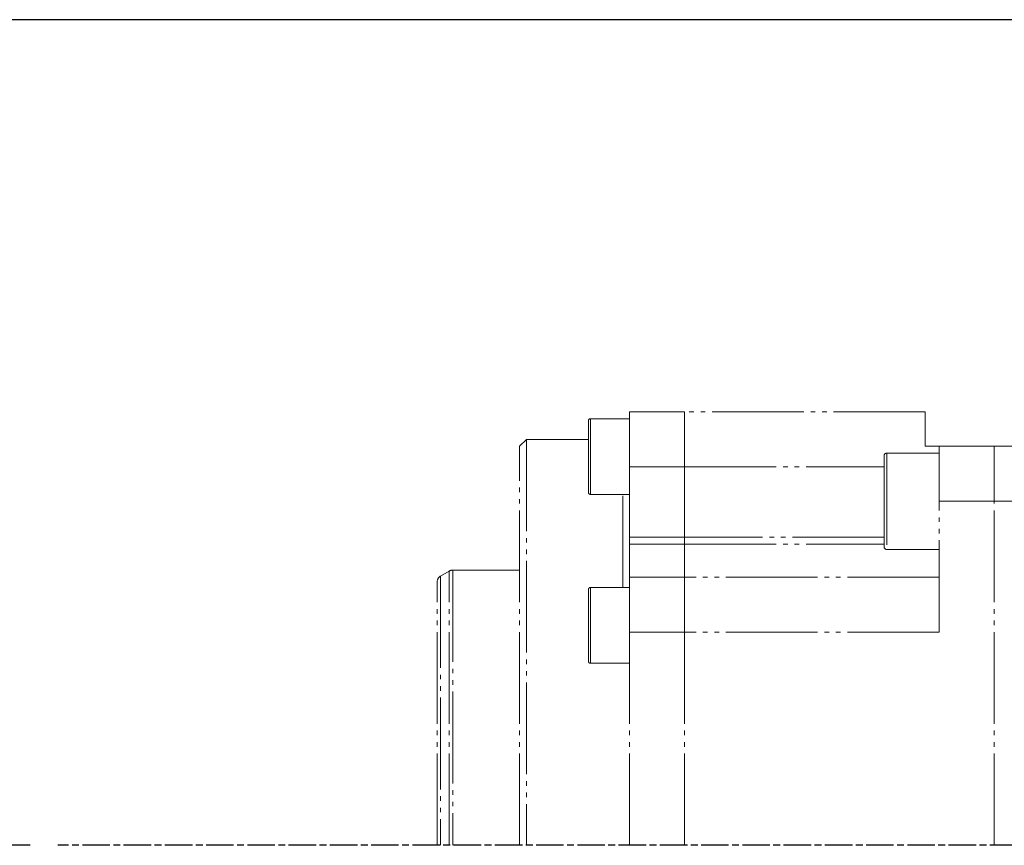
# Model space of a CAD drawing. Header units: millimetres. Extents: x 0 to 7327, y -11399 to -6123.
# Tile 74 of 87: x 2240 to 2455, y -6871 to -6691. Entities that reach past the tile are written whole.
import ezdxf

# ---------------------------------------------------------------- set-up
doc = ezdxf.new("R2010")
doc.units = ezdxf.units.MM
for name, pattern in [('AM_ISO08W050', [18, 12, -1.5, 3, -1.5]), ('AM_ISO08W050x2', [9, 6, -0.75, 1.5, -0.75]), ('PHANTOM', [26.5, 20, -1.5, 1, -1.5, 1, -1.5])]:
    doc.linetypes.add(name, pattern=pattern)
for name, color, linetype, lineweight in [('AM_5', 3, 'Continuous', 25), ('AM_7', 4, 'AM_ISO08W050', 25), ('LineThick', 7, 'Continuous', 30)]:
    doc.layers.add(name, color=color, linetype=linetype, lineweight=lineweight)
doc.styles.add('HHI_Dims', font='simplex.shx', dxfattribs={"width": 0.8, "bigfont": 'whgtxt.shx'})
doc.dimstyles.new('HHI_Standard$0', dxfattribs={"dimtxt": 3.5, "dimasz": 3.5, "dimexe": 1, "dimexo": 1, "dimgap": 1.5, "dimtad": 1, "dimdec": 0, "dimdsep": 46, "dimtxsty": 'HHI_Dims', "dimcen": 0, "dimclrd": 1, "dimclre": 1, "dimclrt": 1, "dimadec": 3, "dimazin": 2, "dimtp": 0.1, "dimtm": 0.1, "dimtfac": 0.65, "dimtdec": 0, "dimtmove": 0, "dimatfit": 3, "dimldrblk": 'OPEN30', "dimfxl": 1, "dimlwd": -1, "dimlwe": -1, "dimarcsym": 1})

# ---------------------------------------------------------------- blocks, each defined once
blk = doc.blocks.new('*D116')
at = {"layer": 'AM_5', "color": 1, "transparency": 16777216}
for p, q in [((3001.54, -6691.03), (2161.27, -6691.03)), ((2167.27, -6712.03), (2167.27, -6850.03)), ((2242.27, -6871.03), (2161.27, -6871.03))]:
    blk.add_line(p, q, dxfattribs=at)
for points in [[(2163.77, -6712.03), (2170.77, -6712.03), (2167.27, -6691.03)], [(2163.77, -6850.03), (2170.77, -6850.03), (2167.27, -6871.03)]]:
    blk.add_solid(points, dxfattribs=at)
at = {"layer": 'Defpoints', "color": 0, "transparency": 16777216}
for p in [(3007.54, -6691.03), (2167.27, -6871.03), (2248.27, -6871.03)]:
    blk.add_point(p, dxfattribs=at)
at = {"layer": 'AM_5', "color": 1, "transparency": 16777216, "insert": (2141.77, -6781.03), "char_height": 33, "attachment_point": 5, "rotation": 90, "style": 'HHI_Dims'}
blk.add_mtext('60', dxfattribs=at)
blk = doc.blocks.new('_Open30')
at = {"color": 0, "linetype": 'ByBlock', "lineweight": -2}
for p, q in [((-1, 0.268), (0, 0)), ((0, 0), (-1, -0.268)), ((0, 0), (-1, 0))]:
    blk.add_line(p, q, dxfattribs=at)
blk = doc.blocks.new('132ferf43f')
at = {"color": 8, "linetype": 'PHANTOM', "lineweight": 18}
for p, q in [((2230.6, -6764.66), (2242.6, -6764.66)), ((2230.6, -6776.61), (2230.6, -6764.66)), ((2295.1, -6764.66), (2242.6, -6764.66)), ((2242.6, -6776.61), (2242.6, -6764.66)), ((2295.1, -6764.66), (2295.1, -6772.16)), ((2221.6, -6771.42), (2221.6, -6766.6)), ((2230.6, -6766.15), (2222.05, -6766.15)), ((2222.05, -6766.15), (2222.05, -6771.25)), ((2208.1, -6770.66), (2206.6, -6772.16)), ((2221.6, -6770.66), (2208.1, -6770.66)), ((2208.1, -6770.66), (2208.1, -6859.16)), ((2221.6, -6782.2), (2221.6, -6771.42)), ((2222.05, -6771.25), (2222.05, -6782.65)), ((2206.6, -6859.16), (2206.6, -6772.16)), ((2295.1, -6772.16), (2298.1, -6772.16)), ((2298.1, -6772.16), (2310.1, -6772.16)), ((2298.1, -6784.16), (2298.1, -6772.16)), ((2310.1, -6772.16), (2310.1, -6784.16)), ((2310.1, -6772.16), (2359.67, -6772.16)), ((2286.1, -6794.06), (2286.1, -6774.26)), ((2298.1, -6773.66), (2286.7, -6773.66)), ((2286.7, -6773.66), (2286.7, -6794.66)), ((2230.6, -6792.01), (2230.6, -6776.61)), ((2230.6, -6776.61), (2242.6, -6776.61)), ((2242.6, -6792.01), (2242.6, -6776.61)), ((2242.6, -6776.61), (2286.1, -6776.61)), ((2222.05, -6782.65), (2230.6, -6782.65)), ((2229.1, -6802.96), (2229.1, -6782.65)), ((2298.1, -6812.66), (2298.1, -6784.16)), ((2310.1, -6784.16), (2298.1, -6784.16)), ((2310.1, -6859.16), (2310.1, -6784.16)), ((2310.1, -6784.16), (2381.64, -6784.16)), ((2230.6, -6793.47), (2230.6, -6792.01)), ((2242.6, -6792.01), (2230.6, -6792.01)), ((2242.6, -6793.47), (2242.6, -6792.01)), ((2286.1, -6792.01), (2242.6, -6792.01)), ((2230.6, -6800.71), (2230.6, -6793.47)), ((2230.6, -6793.47), (2242.6, -6793.47)), ((2242.6, -6800.71), (2242.6, -6793.47)), ((2242.6, -6793.47), (2286.1, -6793.47)), ((2286.7, -6794.66), (2298.1, -6794.66)), ((2191.25, -6799.36), (2189.35, -6800.46)), ((2191.25, -6859.16), (2191.25, -6799.36)), ((2206.6, -6799.16), (2192, -6799.16)), ((2192, -6799.16), (2192, -6859.16)), ((2189.35, -6800.46), (2189.35, -6859.16)), ((2230.6, -6812.66), (2230.6, -6800.71)), ((2242.6, -6800.71), (2230.6, -6800.71)), ((2242.6, -6812.66), (2242.6, -6800.71)), ((2298.1, -6800.71), (2242.6, -6800.71)), ((2188.6, -6859.16), (2188.6, -6801.76)), ((2221.6, -6805.99), (2221.6, -6803.41)), ((2230.6, -6802.96), (2222.05, -6802.96)), ((2222.05, -6802.96), (2222.05, -6805.69)), ((2222.05, -6805.69), (2222.05, -6819.46)), ((2221.6, -6819.01), (2221.6, -6805.99)), ((2230.6, -6812.66), (2230.6, -6859.16)), ((2230.6, -6812.66), (2242.6, -6812.66)), ((2242.6, -6859.16), (2242.6, -6812.66)), ((2298.1, -6812.66), (2242.6, -6812.66)), ((2222.05, -6819.46), (2230.6, -6819.46))]:
    blk.add_line(p, q, dxfattribs=at)
for centre, radius, start, end in [((2222.05, -6766.6), 0.45, 90, 180), ((2286.7, -6774.26), 0.6, 90, 180), ((2222.05, -6782.2), 0.45, 180, 270), ((2286.7, -6794.06), 0.6, 180, 270), ((2192, -6800.66), 1.5, 90, 120), ((2190.1, -6801.76), 1.5, 120, 180), ((2222.05, -6803.41), 0.45, 90, 180), ((2222.05, -6819.01), 0.45, 180, 270)]:
    blk.add_arc(centre, radius, start, end, dxfattribs=at)
at = {"layer": 'AM_7', "linetype": 'AM_ISO08W050x2'}
blk.add_line((3170.2, -6859.16), (2105.83, -6859.16), dxfattribs=at)

msp = doc.modelspace()

# ---------------------------------------------------------------- block references
at = {"layer": 'LineThick'}
msp.add_blockref('132ferf43f', (142.44, -11.87), dxfattribs=at)

# ---------------------------------------------------------------- dimensions: what is measured, and where the dimension line sits
at = {"layer": 'AM_5'}
dim = msp.add_linear_dim(base=(2167.27, -6871.03), p1=(3007.54, -6691.03), p2=(2248.27, -6871.03), angle=90, dimstyle='HHI_Standard$0', override={"dimscale": 6, "dimtxt": 5.5, "dimlfac": 0.333, "dimtdec": 3}, dxfattribs=at)
dim.commit()
dim.dimension.update_dxf_attribs({"geometry": '*D116', "text_midpoint": (2141.77, -6781.03)})

doc.saveas('drawing.dxf')
